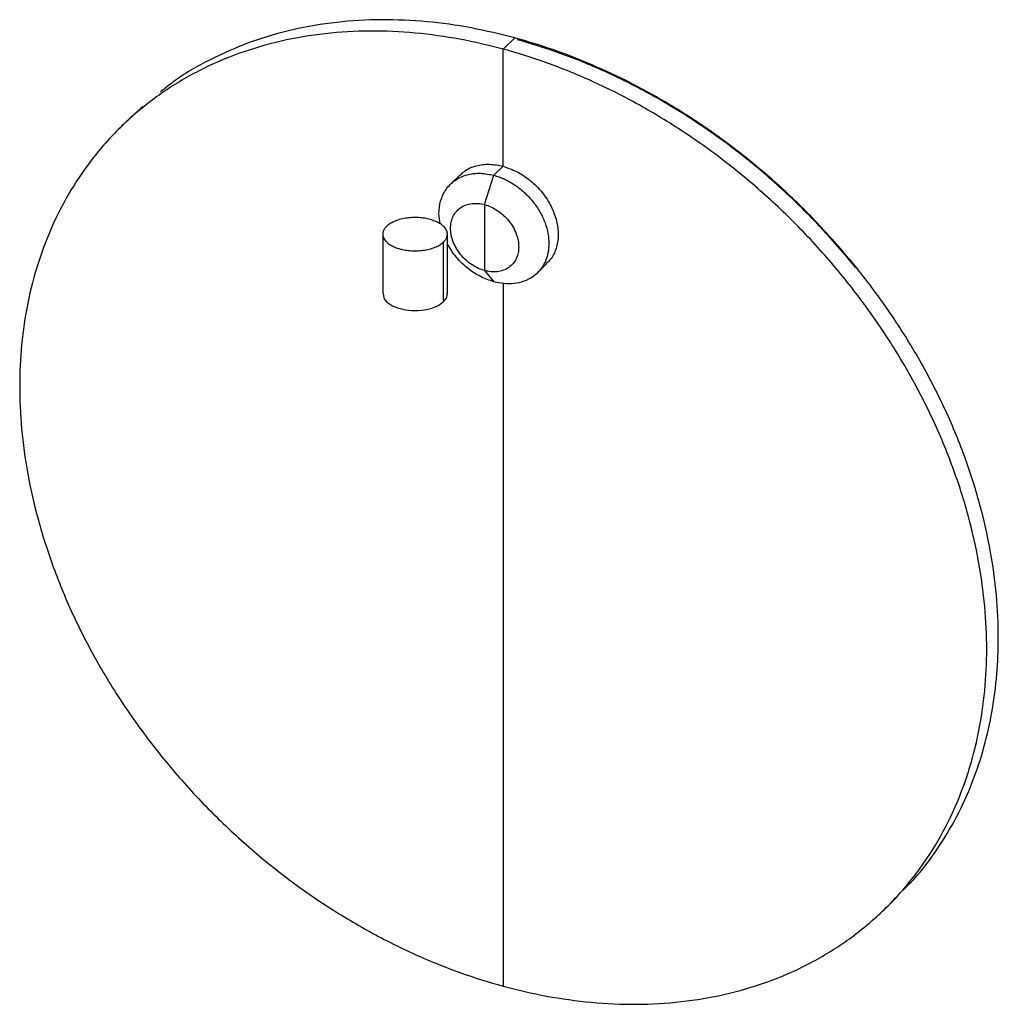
# Paper-space layout '_Trimétrica' of a CAD drawing. Header units: millimetres. Extents: x 435 to 757, y -477 to -12.
# Tile 4 of 4: x 561 to 757, y -210 to -12. Entities that reach past the tile are written whole.
import ezdxf

# ---------------------------------------------------------------- set-up
doc = ezdxf.new("R2010")
doc.units = ezdxf.units.MM

psp = doc.layouts.new('_Trimétrica')

# ---------------------------------------------------------------- linework, layer by layer
at = {"color": 7, "linetype": 'Continuous', "lineweight": 25}
for p, q in [((657.87, -17.51), (660.21, -15.23)), ((657.87, -41.08), (657.87, -17.51)), ((585.34, -28.96), (583.45, -30.87)), ((583.37, -30.8), (581.04, -33.07)), ((656.01, -42.9), (657.87, -41.08)), ((649.14, -42.85), (647.28, -44.67)), ((654.14, -48.79), (656.01, -42.9)), ((654.14, -48.79), (654.14, -62.08)), ((633.64, -54.74), (633.64, -66.74)), ((646.64, -66.74), (646.64, -54.74)), ((645.89, -68.31), (645.89, -56.31)), ((664.74, -62.56), (666.6, -60.74)), ((654.14, -62.08), (656.01, -64.33)), ((657.87, -64.61), (657.87, -206.08)), ((734.71, -190.51), (737.04, -188.24))]:
    psp.add_line(p, q, dxfattribs=at)
for points, knots in [([(660.21, -15.23), (657.29, -14.51), (651.35, -13.05), (642.39, -11.85), (633.32, -11.44), (624.28, -11.96), (615.4, -13.47), (606.84, -15.97), (598.79, -19.53), (592.8, -22.96), (589.76, -25.44), (588.95, -26.1)], [0, 0, 0, 0, 0.109321, 0.222322, 0.338681, 0.457992, 0.579777, 0.703485, 0.828508, 0.954201, 1, 1, 1, 1]), ([(657.87, -17.51), (655.01, -16.73), (652.09, -16.06), (646.18, -14.97), (643.18, -14.55), (637.16, -13.99), (634.13, -13.85), (628.08, -13.89), (625.06, -14.06), (619.07, -14.73), (616.1, -15.23), (610.28, -16.56), (607.42, -17.4), (601.86, -19.41), (599.15, -20.59), (593.95, -23.27), (591.46, -24.77), (586.71, -28.08), (584.46, -29.89), (580.23, -33.78), (578.26, -35.87), (574.63, -40.27), (572.96, -42.59), (569.95, -47.42), (568.6, -49.92), (566.23, -55.08), (565.21, -57.73), (563.48, -63.13), (562.77, -65.87), (561.65, -71.41), (561.25, -74.2), (560.71, -79.78), (560.59, -82.58), (560.59, -88.13), (560.71, -91), (561.25, -96.87), (561.65, -99.88), (562.77, -106.02), (563.48, -109.15), (565.21, -115.49), (566.23, -118.69), (568.6, -125.14), (569.95, -128.38), (572.96, -134.85), (574.63, -138.07), (578.26, -144.45), (580.23, -147.6), (584.46, -153.79), (586.71, -156.82), (591.46, -162.72), (593.95, -165.58), (599.15, -171.08), (601.86, -173.73), (607.42, -178.76), (610.28, -181.15), (616.1, -185.66), (619.07, -187.77), (625.06, -191.69), (628.08, -193.51), (634.13, -196.83), (637.16, -198.34), (643.18, -201.06), (646.18, -202.26), (652.09, -204.39), (655.01, -205.3), (657.87, -206.08)], [0, 0, 0, 0, 0.03125, 0.03125, 0.0625, 0.0625, 0.09375, 0.09375, 0.125, 0.125, 0.15625, 0.15625, 0.1875, 0.1875, 0.21875, 0.21875, 0.25, 0.25, 0.28125, 0.28125, 0.3125, 0.3125, 0.34375, 0.34375, 0.375, 0.375, 0.40625, 0.40625, 0.4375, 0.4375, 0.46875, 0.46875, 0.5, 0.5, 0.53125, 0.53125, 0.5625, 0.5625, 0.59375, 0.59375, 0.625, 0.625, 0.65625, 0.65625, 0.6875, 0.6875, 0.71875, 0.71875, 0.75, 0.75, 0.78125, 0.78125, 0.8125, 0.8125, 0.84375, 0.84375, 0.875, 0.875, 0.90625, 0.90625, 0.9375, 0.9375, 0.96875, 0.96875, 1, 1, 1, 1]), ([(738.43, -186.67), (739.12, -185.99), (741.63, -183.53), (745.24, -178.64), (749.21, -172.12), (752.34, -165.21), (754.71, -158.07), (756.34, -150.79), (757.29, -143.43), (757.61, -135.64), (757.23, -127.31), (755.99, -118.28), (753.86, -108.91), (750.79, -99.31), (746.75, -89.61), (741.76, -79.97), (735.86, -70.53), (729.35, -61.77), (722.43, -53.77), (715.27, -46.58), (707.7, -39.98), (699.83, -34.04), (691.83, -28.82), (683.8, -24.34), (675.83, -20.6), (667.97, -17.51), (662.77, -15.98), (660.21, -15.23)], [0, 0, 0, 0, 0.015851, 0.0573431, 0.098314, 0.1386099, 0.177396, 0.2152834, 0.2521758, 0.2879947, 0.3287797, 0.3709375, 0.4143478, 0.4588599, 0.5042946, 0.5504468, 0.5970899, 0.6439824, 0.6860092, 0.7278562, 0.7693483, 0.8103192, 0.8506152, 0.8894012, 0.9272887, 0.9641811, 1, 1, 1, 1]), ([(728.84, -61.52), (726.49, -58.6), (724.01, -55.77), (718.86, -50.31), (716.18, -47.69), (710.67, -42.7), (707.84, -40.33), (702.06, -35.87), (699.12, -33.78), (693.19, -29.89), (690.2, -28.09), (684.2, -24.8), (681.2, -23.3), (675.23, -20.61), (672.26, -19.41), (666.41, -17.31), (663.51, -16.4), (660.67, -15.63)], [0, 0, 0, 0, 0.125, 0.125, 0.25, 0.25, 0.375, 0.375, 0.5, 0.5, 0.625, 0.625, 0.75, 0.75, 0.875, 0.875, 1, 1, 1, 1]), ([(657.87, -206.08), (660.74, -206.86), (663.66, -207.53), (669.57, -208.62), (672.56, -209.04), (678.59, -209.6), (681.62, -209.74), (687.67, -209.7), (690.69, -209.53), (696.68, -208.86), (699.64, -208.36), (705.47, -207.03), (708.33, -206.19), (713.89, -204.18), (716.59, -203), (721.79, -200.32), (724.29, -198.82), (729.04, -195.51), (731.29, -193.7), (735.51, -189.8), (737.48, -187.72), (741.12, -183.32), (742.78, -181), (745.8, -176.17), (747.14, -173.66), (749.51, -168.51), (750.54, -165.86), (752.27, -160.46), (752.98, -157.72), (754.09, -152.18), (754.5, -149.39), (755.03, -143.81), (755.16, -141.01), (755.16, -135.46), (755.03, -132.59), (754.5, -126.72), (754.09, -123.71), (752.98, -117.57), (752.27, -114.44), (750.54, -108.1), (749.51, -104.89), (747.14, -98.45), (745.8, -95.21), (742.78, -88.74), (741.12, -85.52), (737.48, -79.14), (735.51, -75.99), (731.29, -69.8), (729.04, -66.77), (724.29, -60.87), (721.79, -58.01), (716.59, -52.51), (713.89, -49.86), (708.33, -44.83), (705.47, -42.43), (699.64, -37.93), (696.68, -35.82), (690.69, -31.9), (687.67, -30.08), (681.62, -26.76), (678.59, -25.25), (672.56, -22.53), (669.57, -21.33), (663.66, -19.2), (660.74, -18.28), (657.87, -17.51)], [0, 0, 0, 0, 0.03125, 0.03125, 0.0625, 0.0625, 0.09375, 0.09375, 0.125, 0.125, 0.15625, 0.15625, 0.1875, 0.1875, 0.21875, 0.21875, 0.25, 0.25, 0.28125, 0.28125, 0.3125, 0.3125, 0.34375, 0.34375, 0.375, 0.375, 0.40625, 0.40625, 0.4375, 0.4375, 0.46875, 0.46875, 0.5, 0.5, 0.53125, 0.53125, 0.5625, 0.5625, 0.59375, 0.59375, 0.625, 0.625, 0.65625, 0.65625, 0.6875, 0.6875, 0.71875, 0.71875, 0.75, 0.75, 0.78125, 0.78125, 0.8125, 0.8125, 0.84375, 0.84375, 0.875, 0.875, 0.90625, 0.90625, 0.9375, 0.9375, 0.96875, 0.96875, 1, 1, 1, 1]), ([(649.22, -42.93), (649.49, -42.64), (650.33, -41.7), (652.39, -40.89), (655.08, -40.51), (656.96, -40.89), (657.87, -41.08)], [0, 0, 0, 0, 0.137254, 0.438606, 0.729086, 1, 1, 1, 1]), ([(657.87, -41.08), (658.78, -41.39), (660.66, -42.03), (663.38, -43.86), (665.79, -46.27), (667.62, -49.11), (668.69, -52.03), (669.05, -54.83), (668.68, -57.42), (667.84, -59.46), (666.87, -60.34), (666.52, -60.66)], [0, 0, 0, 0, 0.110533, 0.229049, 0.352, 0.474951, 0.593467, 0.704, 0.814533, 0.933048, 1, 1, 1, 1]), ([(645.21, -52.69), (645.09, -51.99), (644.82, -50.38), (645.2, -47.97), (646.26, -45.63), (648.09, -43.79), (650.5, -42.69), (653.22, -42.34), (655.1, -42.72), (656.01, -42.9)], [0, 0, 0, 0, 0.107723, 0.247817, 0.398028, 0.553861, 0.709695, 0.859906, 1, 1, 1, 1]), ([(656.01, -42.9), (656.66, -43.08), (657.33, -43.32), (658.7, -43.93), (659.39, -44.31), (660.76, -45.2), (661.42, -45.72), (662.69, -46.86), (663.28, -47.49), (664.36, -48.83), (664.85, -49.54), (665.67, -50.99), (666.02, -51.73), (666.55, -53.2), (666.75, -53.92), (667, -55.32), (667.06, -55.99), (667.06, -57.25), (667, -57.89), (666.75, -59.15), (666.55, -59.77), (666.02, -60.94), (665.67, -61.49), (664.85, -62.49), (664.36, -62.94), (663.28, -63.69), (662.69, -64), (661.42, -64.46), (660.76, -64.61), (659.39, -64.76), (658.7, -64.76), (657.33, -64.63), (656.66, -64.51), (656.01, -64.33)], [0, 0, 0, 0, 0.0625, 0.0625, 0.125, 0.125, 0.1875, 0.1875, 0.25, 0.25, 0.3125, 0.3125, 0.375, 0.375, 0.4375, 0.4375, 0.5, 0.5, 0.5625, 0.5625, 0.625, 0.625, 0.6875, 0.6875, 0.75, 0.75, 0.8125, 0.8125, 0.875, 0.875, 0.9375, 0.9375, 1, 1, 1, 1]), ([(654.14, -62.08), (653.74, -61.97), (653.32, -61.82), (652.47, -61.44), (652.04, -61.2), (651.19, -60.65), (650.78, -60.33), (650, -59.62), (649.63, -59.23), (648.96, -58.4), (648.66, -57.96), (648.15, -57.06), (647.93, -56.6), (647.6, -55.7), (647.48, -55.25), (647.32, -54.38), (647.28, -53.97), (647.28, -53.18), (647.32, -52.79), (647.48, -52.01), (647.6, -51.62), (647.93, -50.9), (648.15, -50.55), (648.66, -49.93), (648.96, -49.66), (649.63, -49.19), (650, -49), (650.78, -48.72), (651.19, -48.62), (652.04, -48.53), (652.47, -48.53), (653.32, -48.6), (653.74, -48.68), (654.14, -48.79)], [0, 0, 0, 0, 0.0625, 0.0625, 0.125, 0.125, 0.1875, 0.1875, 0.25, 0.25, 0.3125, 0.3125, 0.375, 0.375, 0.4375, 0.4375, 0.5, 0.5, 0.5625, 0.5625, 0.625, 0.625, 0.6875, 0.6875, 0.75, 0.75, 0.8125, 0.8125, 0.875, 0.875, 0.9375, 0.9375, 1, 1, 1, 1]), ([(654.14, -48.79), (654.54, -48.9), (654.96, -49.05), (655.81, -49.43), (656.24, -49.67), (657.08, -50.22), (657.5, -50.54), (658.28, -51.25), (658.65, -51.64), (659.32, -52.47), (659.62, -52.91), (660.13, -53.81), (660.35, -54.27), (660.68, -55.18), (660.8, -55.63), (660.96, -56.49), (660.99, -56.91), (660.99, -57.69), (660.96, -58.09), (660.8, -58.87), (660.68, -59.25), (660.35, -59.98), (660.13, -60.32), (659.62, -60.94), (659.32, -61.22), (658.65, -61.68), (658.28, -61.87), (657.5, -62.16), (657.08, -62.25), (656.24, -62.35), (655.81, -62.35), (654.96, -62.27), (654.54, -62.19), (654.14, -62.08)], [0, 0, 0, 0, 0.0625, 0.0625, 0.125, 0.125, 0.1875, 0.1875, 0.25, 0.25, 0.3125, 0.3125, 0.375, 0.375, 0.4375, 0.4375, 0.5, 0.5, 0.5625, 0.5625, 0.625, 0.625, 0.6875, 0.6875, 0.75, 0.75, 0.8125, 0.8125, 0.875, 0.875, 0.9375, 0.9375, 1, 1, 1, 1]), ([(645.89, -56.31), (646.07, -56.13), (646.22, -55.94), (646.47, -55.54), (646.55, -55.33), (646.65, -54.89), (646.65, -54.66), (646.57, -54.2), (646.48, -53.98), (646.22, -53.53), (646.04, -53.32), (645.61, -52.92), (645.35, -52.73), (644.8, -52.4), (644.49, -52.25), (643.85, -51.99), (643.51, -51.88), (642.83, -51.69), (642.47, -51.61), (641.68, -51.49), (641.27, -51.44), (640.42, -51.39), (639.97, -51.39), (639.09, -51.43), (638.65, -51.48), (637.79, -51.61), (637.37, -51.71), (636.6, -51.93), (636.24, -52.06), (635.58, -52.35), (635.29, -52.5), (634.78, -52.83), (634.57, -53.01), (634.39, -53.18)], [0, 0, 0, 0, 0.0625, 0.0625, 0.125, 0.125, 0.1875, 0.1875, 0.25, 0.25, 0.3125, 0.3125, 0.375, 0.375, 0.4375, 0.4375, 0.5, 0.5, 0.5625, 0.5625, 0.625, 0.625, 0.6875, 0.6875, 0.75, 0.75, 0.8125, 0.8125, 0.875, 0.875, 0.9375, 0.9375, 1, 1, 1, 1]), ([(634.39, -53.18), (634.21, -53.36), (634.06, -53.55), (633.81, -53.95), (633.72, -54.16), (633.63, -54.6), (633.63, -54.83), (633.71, -55.28), (633.8, -55.51), (634.06, -55.95), (634.24, -56.17), (634.67, -56.57), (634.92, -56.75), (635.48, -57.09), (635.79, -57.24), (636.43, -57.5), (636.77, -57.61), (637.44, -57.8), (637.81, -57.88), (638.59, -58), (639.01, -58.05), (639.86, -58.1), (640.3, -58.1), (641.19, -58.06), (641.63, -58.01), (642.49, -57.87), (642.9, -57.78), (643.68, -57.56), (644.04, -57.43), (644.69, -57.14), (644.99, -56.98), (645.49, -56.65), (645.71, -56.48), (645.89, -56.31)], [0, 0, 0, 0, 0.0625, 0.0625, 0.125, 0.125, 0.1875, 0.1875, 0.25, 0.25, 0.3125, 0.3125, 0.375, 0.375, 0.4375, 0.4375, 0.5, 0.5, 0.5625, 0.5625, 0.625, 0.625, 0.6875, 0.6875, 0.75, 0.75, 0.8125, 0.8125, 0.875, 0.875, 0.9375, 0.9375, 1, 1, 1, 1]), ([(656.01, -64.33), (655.1, -64.02), (653.21, -63.38), (650.51, -61.55), (648.17, -59.28), (647.12, -57.48), (646.64, -56.66)], [0, 0, 0, 0, 0.2421811, 0.5018526, 0.7712428, 1, 1, 1, 1]), ([(633.74, -66.74), (633.76, -67.08), (633.79, -67.87), (635.05, -68.95), (637.03, -69.78), (639.49, -70.16), (642.1, -70.03), (644.47, -69.39), (645.43, -68.66), (645.89, -68.31)], [0, 0, 0, 0, 0.113017, 0.266697, 0.408678, 0.550659, 0.704339, 0.858019, 1, 1, 1, 1]), ([(645.89, -68.31), (646.25, -67.91), (646.71, -67.41), (646.57, -66.87), (646.53, -66.75)], [0, 0, 0, 0, 0.777367, 1, 1, 1, 1])]:
    psp.add_open_spline(points, degree=3, knots=knots, dxfattribs=at)

doc.saveas('drawing.dxf')
